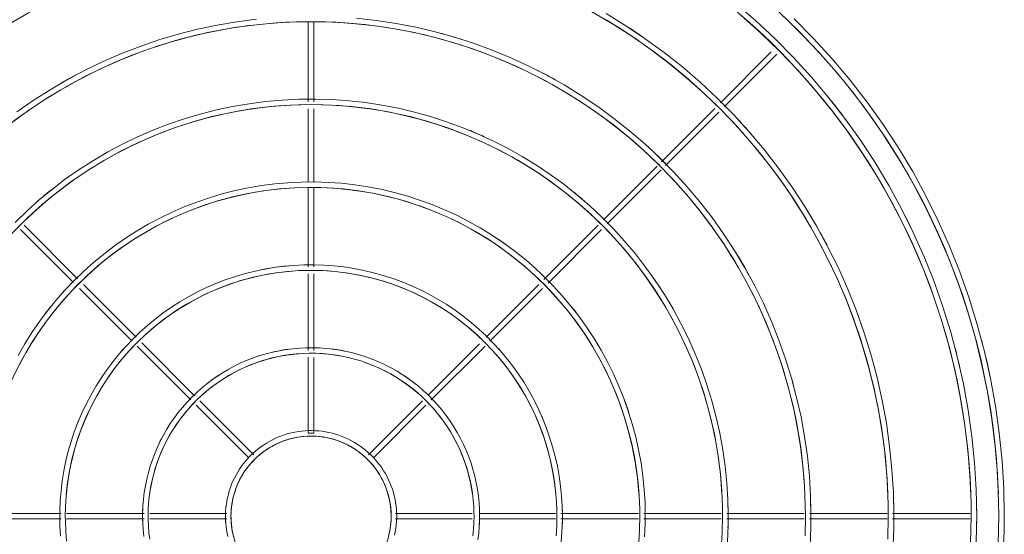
# Model space of a CAD drawing. Header units: millimetres. Extents: x -3165 to 47090, y -1932 to 8822.
# Tile 51 of 59: x 36070 to 36426, y 3101 to 3287. Entities that reach past the tile are written whole.
import ezdxf

# ---------------------------------------------------------------- set-up
doc = ezdxf.new("R2010")
doc.units = ezdxf.units.MM
doc.layers.add('M-EQPM', color=50, linetype='Continuous', lineweight=18)

# ---------------------------------------------------------------- blocks, each defined once
blk = doc.blocks.new('Outdoor_Condenser_Unit_Single_Fan_15958 - Generic _Without Brackets_-4065094-ELEVAÇÃO 6 - MAPEAMENTO DE DANOS')
at = {"layer": 'M-EQPM'}
for p, q in [((23255.11, 3286.57), (23255.11, 3257.52)), ((23257.11, 3257.52), (23257.11, 3286.63)), ((23422.76, 3275.56), (23404.37, 3257.17)), ((23405.79, 3255.76), (23424.76, 3274.73)), ((23255.11, 3254.98), (23255.11, 3228.56)), ((23257.11, 3228.52), (23257.11, 3254.98)), ((23402.32, 3255.12), (23382.94, 3235.74)), ((23384.48, 3234.45), (23403.81, 3253.78)), ((23381.43, 3234.22), (23361.95, 3214.75)), ((23363.34, 3213.32), (23382.84, 3232.82)), ((23255.11, 3226.34), (23255.11, 3197.8)), ((23257.11, 3197.8), (23257.11, 3226.34)), ((23171.57, 3193.46), (23152.22, 3212.81)), ((23360.01, 3212.81), (23340.39, 3193.19)), ((23150.91, 3211.3), (23170.12, 3192.08)), ((23341.91, 3191.88), (23361.32, 3211.3)), ((23255.11, 3195.24), (23255.11, 3167.52)), ((23257.11, 3167.5), (23257.11, 3195.22)), ((23192.77, 3172.26), (23173.71, 3191.32)), ((23338.52, 3191.32), (23319.46, 3172.26)), ((23172.3, 3189.9), (23191.39, 3170.81)), ((23320.84, 3170.81), (23339.93, 3189.9)), ((23213.96, 3151.07), (23194.78, 3170.25)), ((23317.13, 3169.93), (23298.58, 3151.38)), ((23193.13, 3169.07), (23212.56, 3149.64)), ((23299.63, 3149.6), (23319.1, 3169.07)), ((23255.11, 3165.04), (23255.11, 3137.5)), ((23257.11, 3137.5), (23257.11, 3165)), ((23235.37, 3129.66), (23215.81, 3149.22)), ((23296.42, 3149.22), (23276.86, 3129.66)), ((23214.56, 3147.64), (23233.32, 3128.88)), ((23278.91, 3128.88), (23297.67, 3147.64)), ((23255.11, 3137.5), (23257.11, 3137.5)), ((23165.65, 3108.5), (23137.62, 3108.5)), ((23137.62, 3106.5), (23165.65, 3106.5)), ((23195.67, 3108.5), (23167.58, 3108.5)), ((23167.58, 3106.5), (23195.67, 3106.5)), ((23225.58, 3108.5), (23197.77, 3108.5)), ((23197.77, 3106.5), (23225.58, 3106.5)), ((23314.46, 3108.5), (23286.65, 3108.5)), ((23286.65, 3106.5), (23314.46, 3106.5)), ((23344.58, 3108.5), (23317.13, 3108.5)), ((23317.13, 3106.5), (23344.58, 3106.5)), ((23374.61, 3108.5), (23346.58, 3108.5)), ((23346.58, 3106.5), (23374.61, 3106.5)), ((23404.64, 3108.5), (23376.59, 3108.5)), ((23376.59, 3106.5), (23404.64, 3106.5)), ((23434.67, 3108.5), (23406.59, 3108.5)), ((23406.59, 3106.5), (23434.67, 3106.5)), ((23464.7, 3108.5), (23436.6, 3108.5)), ((23436.6, 3106.5), (23464.7, 3106.5)), ((23494.72, 3108.5), (23466.68, 3108.5)), ((23466.68, 3106.5), (23494.72, 3106.5))]:
    blk.add_line(p, q, dxfattribs=at)
at = {"layer": 'M-EQPM', "flags": 128}
for points in [[(23507.11, 3107.5), (23506.91, 3117.54), (23506.31, 3127.56), (23505.31, 3137.55), (23503.91, 3147.49), (23502.11, 3157.37), (23499.92, 3167.16), (23497.34, 3176.87), (23494.37, 3186.46), (23491.03, 3195.92), (23487.3, 3205.24), (23483.21, 3214.41), (23478.75, 3223.41), (23473.94, 3232.22), (23468.78, 3240.83), (23463.27, 3249.23), (23457.44, 3257.4), (23451.29, 3265.33), (23444.82, 3273.01), (23438.05, 3280.42), (23430.99, 3287.56)], [(23507.11, 3107.5), (23506.91, 3117.54), (23506.31, 3127.56), (23505.31, 3137.55), (23503.91, 3147.49), (23502.11, 3157.37), (23499.92, 3167.16), (23497.34, 3176.87), (23494.37, 3186.46), (23491.03, 3195.92), (23487.3, 3205.24), (23483.21, 3214.41), (23478.75, 3223.41), (23473.94, 3232.22), (23468.78, 3240.83), (23463.27, 3249.23), (23457.44, 3257.4), (23451.29, 3265.33), (23444.82, 3273.01), (23438.05, 3280.42), (23430.99, 3287.56)], [(23507.11, 3107.5), (23506.91, 3117.54), (23506.31, 3127.56), (23505.31, 3137.55), (23503.91, 3147.49), (23502.11, 3157.37), (23499.92, 3167.16), (23497.34, 3176.87), (23494.37, 3186.46), (23491.03, 3195.92), (23487.3, 3205.24), (23483.21, 3214.41), (23478.75, 3223.41), (23473.94, 3232.22), (23468.78, 3240.83), (23463.27, 3249.23), (23457.44, 3257.4), (23451.29, 3265.33), (23444.82, 3273.01), (23438.05, 3280.42), (23430.99, 3287.56)], [(23507.11, 3107.5), (23506.91, 3117.54), (23506.31, 3127.56), (23505.31, 3137.55), (23503.91, 3147.49), (23502.11, 3157.37), (23499.92, 3167.16), (23497.34, 3176.87), (23494.37, 3186.46), (23491.03, 3195.92), (23487.3, 3205.24), (23483.21, 3214.41), (23478.75, 3223.41), (23473.94, 3232.22), (23468.78, 3240.83), (23463.27, 3249.23), (23457.44, 3257.4), (23451.29, 3265.33), (23444.82, 3273.01), (23438.05, 3280.42), (23430.99, 3287.56)], [(23507.11, 3107.5), (23506.91, 3117.54), (23506.31, 3127.56), (23505.31, 3137.55), (23503.91, 3147.49), (23502.11, 3157.37), (23499.92, 3167.16), (23497.34, 3176.87), (23494.37, 3186.46), (23491.03, 3195.92), (23487.3, 3205.24), (23483.21, 3214.41), (23478.75, 3223.41), (23473.94, 3232.22), (23468.78, 3240.83), (23463.27, 3249.23), (23457.44, 3257.4), (23451.29, 3265.33), (23444.82, 3273.01), (23438.05, 3280.42), (23430.99, 3287.56)], [(23507.11, 3107.5), (23506.91, 3117.54), (23506.31, 3127.56), (23505.31, 3137.55), (23503.91, 3147.49), (23502.11, 3157.37), (23499.92, 3167.16), (23497.34, 3176.87), (23494.37, 3186.46), (23491.03, 3195.92), (23487.3, 3205.24), (23483.21, 3214.41), (23478.75, 3223.41), (23473.94, 3232.22), (23468.78, 3240.83), (23463.27, 3249.23), (23457.44, 3257.4), (23451.29, 3265.33), (23444.82, 3273.01), (23438.05, 3280.42), (23430.99, 3287.56)], [(23507.11, 3107.5), (23506.91, 3117.54), (23506.31, 3127.56), (23505.31, 3137.55), (23503.91, 3147.49), (23502.11, 3157.37), (23499.92, 3167.16), (23497.34, 3176.87), (23494.37, 3186.46), (23491.03, 3195.92), (23487.3, 3205.24), (23483.21, 3214.41), (23478.75, 3223.41), (23473.94, 3232.22), (23468.78, 3240.83), (23463.27, 3249.23), (23457.44, 3257.4), (23451.29, 3265.33), (23444.82, 3273.01), (23438.05, 3280.42), (23430.99, 3287.56)], [(23507.11, 3107.5), (23506.91, 3117.54), (23506.31, 3127.56), (23505.31, 3137.55), (23503.91, 3147.49), (23502.11, 3157.37), (23499.92, 3167.16), (23497.34, 3176.87), (23494.37, 3186.46), (23491.03, 3195.92), (23487.3, 3205.24), (23483.21, 3214.41), (23478.75, 3223.41), (23473.94, 3232.22), (23468.78, 3240.83), (23463.27, 3249.23), (23457.44, 3257.4), (23451.29, 3265.33), (23444.82, 3273.01), (23438.05, 3280.42), (23430.99, 3287.56)], [(23425.7, 3289.83), (23432.85, 3282.9), (23439.73, 3275.69), (23446.3, 3268.21), (23452.58, 3260.48), (23458.54, 3252.5), (23464.18, 3244.29), (23469.48, 3235.86), (23474.44, 3227.22), (23479.06, 3218.4), (23483.31, 3209.39), (23487.21, 3200.23), (23490.73, 3190.91), (23493.88, 3181.46), (23496.64, 3171.9), (23499.03, 3162.23), (23501.02, 3152.47), (23502.62, 3142.64), (23503.83, 3132.75), (23504.64, 3122.83), (23505.06, 3112.88), (23505.11, 3107.5)], [(23497.11, 3107.5), (23496.92, 3117.14), (23496.34, 3126.76), (23495.38, 3136.35), (23494.04, 3145.9), (23492.31, 3155.38), (23490.21, 3164.79), (23487.73, 3174.1), (23484.88, 3183.31), (23481.67, 3192.4), (23478.09, 3201.35), (23474.16, 3210.15), (23469.88, 3218.79), (23465.26, 3227.25), (23460.3, 3235.52), (23455.02, 3243.58), (23449.42, 3251.42), (23443.51, 3259.04), (23437.3, 3266.41), (23430.8, 3273.53), (23424.02, 3280.38), (23416.97, 3286.96), (23409.67, 3293.25)], [(23411.76, 3288.87), (23418.89, 3282.5), (23425.76, 3275.85), (23432.35, 3268.94), (23438.67, 3261.76), (23444.69, 3254.34), (23450.41, 3246.68), (23455.82, 3238.8), (23460.91, 3230.7), (23465.67, 3222.42), (23470.1, 3213.94), (23474.19, 3205.3), (23477.92, 3196.5), (23481.31, 3187.56), (23484.33, 3178.49), (23486.98, 3169.31), (23489.27, 3160.03), (23491.19, 3150.66), (23492.72, 3141.23), (23493.88, 3131.74), (23494.66, 3122.21), (23495.06, 3112.66), (23495.11, 3107.5)], [(23467.11, 3107.5), (23466.95, 3115.94), (23466.44, 3124.36), (23465.6, 3132.76), (23464.42, 3141.12), (23462.91, 3149.42), (23461.07, 3157.66), (23458.9, 3165.81), (23456.4, 3173.87), (23453.59, 3181.83), (23450.46, 3189.67), (23447.02, 3197.37), (23443.27, 3204.94), (23439.22, 3212.34), (23434.89, 3219.58), (23430.26, 3226.64), (23425.36, 3233.51), (23420.18, 3240.18), (23414.75, 3246.63), (23409.06, 3252.86), (23403.12, 3258.86), (23396.95, 3264.62), (23390.55, 3270.13), (23383.94, 3275.37), (23377.13, 3280.35), (23370.12, 3285.05), (23362.93, 3289.47)], [(23358, 3289.98), (23365.21, 3285.76), (23372.26, 3281.26), (23379.11, 3276.48), (23385.77, 3271.42), (23392.22, 3266.11), (23398.46, 3260.54), (23404.46, 3254.72), (23410.23, 3248.67), (23415.75, 3242.4), (23421.02, 3235.9), (23426.02, 3229.21), (23430.75, 3222.32), (23435.2, 3215.24), (23439.37, 3207.99), (23443.24, 3200.58), (23446.81, 3193.03), (23450.08, 3185.33), (23453.04, 3177.51), (23455.68, 3169.58), (23458, 3161.55), (23460, 3153.43), (23461.68, 3145.24), (23463.02, 3136.99), (23464.04, 3128.7), (23464.72, 3120.36), (23465.07, 3112.01), (23465.11, 3107.5)], [(23437.11, 3107.5), (23436.97, 3114.74), (23436.54, 3121.96), (23435.81, 3129.17), (23434.8, 3136.34), (23433.51, 3143.46), (23431.93, 3150.52), (23430.07, 3157.52), (23427.93, 3164.44), (23425.51, 3171.26), (23422.83, 3177.98), (23419.87, 3184.6), (23416.66, 3191.08), (23413.19, 3197.44), (23409.47, 3203.64), (23405.5, 3209.7), (23401.29, 3215.59), (23396.86, 3221.31), (23392.19, 3226.85), (23387.31, 3232.19), (23382.22, 3237.34), (23376.93, 3242.28), (23371.44, 3247), (23365.77, 3251.5), (23359.92, 3255.77), (23353.91, 3259.81), (23347.74, 3263.6), (23341.43, 3267.13), (23334.97, 3270.42), (23328.4, 3273.44), (23321.7, 3276.2), (23314.9, 3278.69), (23308.01, 3280.9), (23301.03, 3282.84), (23293.99, 3284.49), (23286.88, 3285.87), (23279.72, 3286.95), (23272.53, 3287.75)], [(23236.39, 3287.42), (23229.21, 3286.49), (23222.07, 3285.27), (23214.99, 3283.77), (23207.98, 3281.98), (23201.04, 3279.92), (23194.19, 3277.58), (23187.43, 3274.96), (23180.79, 3272.08), (23174.27, 3268.94), (23167.88, 3265.54), (23161.63, 3261.88), (23155.53, 3257.98), (23149.6, 3253.84)], [(23147.67, 3249.91), (23153.45, 3254.14), (23159.4, 3258.12), (23165.5, 3261.87), (23171.75, 3265.37), (23178.13, 3268.62), (23184.63, 3271.61), (23191.25, 3274.33), (23197.98, 3276.8), (23204.79, 3278.98), (23211.69, 3280.9), (23218.66, 3282.54), (23225.69, 3283.9), (23232.77, 3284.97), (23239.88, 3285.76), (23247.03, 3286.27), (23254.18, 3286.49), (23261.34, 3286.42), (23268.49, 3286.07), (23275.62, 3285.43), (23282.72, 3284.51), (23289.78, 3283.31), (23296.78, 3281.82), (23303.72, 3280.05), (23310.58, 3278.01), (23317.36, 3275.7), (23324.04, 3273.11), (23330.61, 3270.26), (23337.05, 3267.16), (23343.37, 3263.79), (23349.55, 3260.18), (23355.59, 3256.32), (23361.46, 3252.22), (23367.16, 3247.89), (23372.69, 3243.34), (23378.02, 3238.57), (23383.17, 3233.59), (23388.11, 3228.41), (23392.84, 3223.03), (23397.35, 3217.47), (23401.63, 3211.74), (23405.69, 3205.83), (23409.5, 3199.77), (23413.07, 3193.57), (23416.38, 3187.22), (23419.44, 3180.75), (23422.24, 3174.16), (23424.77, 3167.46), (23427.04, 3160.67), (23429.03, 3153.79), (23430.74, 3146.84), (23432.17, 3139.83), (23433.32, 3132.76), (23434.19, 3125.65), (23434.78, 3118.52), (23435.07, 3111.36), (23435.11, 3107.5)], [(23407.11, 3107.5), (23406.99, 3113.54), (23406.63, 3119.57), (23406.03, 3125.58), (23405.19, 3131.56), (23404.1, 3137.5), (23402.79, 3143.39), (23401.23, 3149.23), (23399.45, 3155), (23397.44, 3160.69), (23395.2, 3166.3), (23392.73, 3171.82), (23390.05, 3177.23), (23387.16, 3182.53), (23384.05, 3187.71), (23380.74, 3192.76), (23377.23, 3197.68), (23373.53, 3202.45), (23369.64, 3207.07), (23365.57, 3211.53), (23361.32, 3215.82), (23356.9, 3219.94), (23352.32, 3223.88), (23347.59, 3227.64), (23342.72, 3231.2), (23337.7, 3234.56), (23332.55, 3237.72), (23327.29, 3240.68), (23321.9, 3243.42), (23316.42, 3245.94), (23310.83, 3248.24), (23305.16, 3250.31), (23299.41, 3252.16), (23293.59, 3253.78), (23287.71, 3255.16), (23281.78, 3256.3), (23275.81, 3257.21), (23269.81, 3257.88), (23263.78, 3258.31), (23257.75, 3258.49), (23251.71, 3258.44), (23245.67, 3258.14), (23239.66, 3257.6), (23233.67, 3256.82), (23227.72, 3255.81), (23221.81, 3254.55), (23215.95, 3253.06), (23210.17, 3251.34), (23204.45, 3249.39), (23198.82, 3247.21), (23193.28, 3244.8), (23187.84, 3242.18), (23182.51, 3239.34), (23177.29, 3236.29), (23172.2, 3233.04), (23167.25, 3229.58), (23162.44, 3225.93), (23157.78, 3222.09), (23153.28, 3218.07), (23148.94, 3213.87)], [(23148.11, 3210.15), (23152.31, 3214.39), (23156.66, 3218.45), (23161.18, 3222.34), (23165.85, 3226.04), (23170.66, 3229.56), (23175.61, 3232.88), (23180.69, 3236), (23185.89, 3238.91), (23191.2, 3241.61), (23196.61, 3244.1), (23202.12, 3246.37), (23207.72, 3248.42), (23213.39, 3250.24), (23219.14, 3251.84), (23224.94, 3253.2), (23230.79, 3254.33), (23236.68, 3255.23), (23242.6, 3255.89), (23248.55, 3256.31), (23254.51, 3256.49), (23260.47, 3256.44), (23266.42, 3256.14), (23272.35, 3255.61), (23278.26, 3254.84), (23284.14, 3253.84), (23289.97, 3252.6), (23295.74, 3251.13), (23301.46, 3249.43), (23307.1, 3247.51), (23312.65, 3245.36), (23318.12, 3242.99), (23323.49, 3240.4), (23328.75, 3237.6), (23333.89, 3234.59), (23338.91, 3231.38), (23343.8, 3227.97), (23348.55, 3224.36), (23353.15, 3220.57), (23357.59, 3216.6), (23361.87, 3212.46), (23365.99, 3208.14), (23369.92, 3203.67), (23373.68, 3199.04), (23377.24, 3194.27), (23380.62, 3189.35), (23383.79, 3184.31), (23386.76, 3179.14), (23389.52, 3173.86), (23392.07, 3168.47), (23394.4, 3162.99), (23396.51, 3157.41), (23398.39, 3151.76), (23400.05, 3146.03), (23401.47, 3140.25), (23402.66, 3134.41), (23403.62, 3128.53), (23404.35, 3122.61), (23404.83, 3116.67), (23405.08, 3110.72), (23405.11, 3107.5)], [(23377.11, 3107.5), (23377.02, 3112.34), (23376.73, 3117.17), (23376.24, 3121.99), (23375.57, 3126.78), (23374.7, 3131.54), (23373.65, 3136.26), (23372.4, 3140.94), (23370.97, 3145.56), (23369.36, 3150.13), (23367.56, 3154.62), (23365.59, 3159.04), (23363.44, 3163.38), (23361.12, 3167.62), (23358.63, 3171.77), (23355.98, 3175.82), (23353.17, 3179.76), (23350.2, 3183.58), (23347.08, 3187.29), (23343.82, 3190.86), (23340.42, 3194.3), (23336.88, 3197.6), (23333.21, 3200.76), (23329.42, 3203.77), (23325.51, 3206.62), (23321.49, 3209.32), (23317.37, 3211.85), (23313.15, 3214.22), (23308.83, 3216.41), (23304.44, 3218.43), (23299.96, 3220.28), (23295.42, 3221.94), (23290.81, 3223.42), (23286.14, 3224.71), (23281.43, 3225.82), (23276.68, 3226.74), (23271.9, 3227.47), (23267.09, 3228), (23262.26, 3228.34), (23257.42, 3228.49), (23252.58, 3228.45), (23247.75, 3228.21), (23242.93, 3227.78), (23238.13, 3227.16), (23233.36, 3226.34), (23228.62, 3225.34), (23223.93, 3224.14), (23219.29, 3222.76), (23214.71, 3221.2), (23210.2, 3219.45), (23205.76, 3217.52), (23201.4, 3215.42), (23197.13, 3213.15), (23192.95, 3210.71), (23188.88, 3208.1), (23184.91, 3205.33), (23181.05, 3202.4), (23177.32, 3199.32), (23173.71, 3196.1), (23170.23, 3192.73), (23166.89, 3189.23), (23163.69, 3185.6), (23160.64, 3181.84), (23157.75, 3177.96), (23155.01, 3173.97), (23152.43, 3169.88), (23150.02, 3165.68)], [(23150.56, 3162.45), (23152.84, 3166.63), (23155.29, 3170.71), (23157.9, 3174.69), (23160.67, 3178.57), (23163.58, 3182.33), (23166.65, 3185.97), (23169.86, 3189.48), (23173.21, 3192.87), (23176.69, 3196.11), (23180.29, 3199.22), (23184.02, 3202.18), (23187.87, 3204.98), (23191.82, 3207.64), (23195.87, 3210.13), (23200.03, 3212.45), (23204.27, 3214.61), (23208.59, 3216.6), (23212.99, 3218.41), (23217.46, 3220.05), (23222, 3221.5), (23226.58, 3222.78), (23231.22, 3223.87), (23235.89, 3224.77), (23240.59, 3225.48), (23245.33, 3226.01), (23250.07, 3226.35), (23254.83, 3226.49), (23259.59, 3226.45), (23264.34, 3226.22), (23269.08, 3225.79), (23273.8, 3225.18), (23278.5, 3224.38), (23283.15, 3223.39), (23287.76, 3222.21), (23292.33, 3220.86), (23296.83, 3219.32), (23301.27, 3217.6), (23305.64, 3215.71), (23309.92, 3213.64), (23314.13, 3211.4), (23318.23, 3209), (23322.24, 3206.43), (23326.15, 3203.71), (23329.94, 3200.83), (23333.61, 3197.81), (23337.16, 3194.64), (23340.58, 3191.32), (23343.86, 3187.88), (23347.01, 3184.31), (23350.01, 3180.61), (23352.86, 3176.8), (23355.55, 3172.87), (23358.08, 3168.84), (23360.46, 3164.72), (23362.66, 3160.5), (23364.7, 3156.2), (23366.56, 3151.82), (23368.24, 3147.36), (23369.74, 3142.85), (23371.07, 3138.28), (23372.21, 3133.65), (23373.16, 3128.99), (23373.92, 3124.29), (23374.5, 3119.57), (23374.89, 3114.82), (23375.09, 3110.07), (23375.11, 3107.5)], [(23347.11, 3107.5), (23347.04, 3111.14), (23346.82, 3114.77), (23346.46, 3118.39), (23345.95, 3122), (23345.3, 3125.58), (23344.51, 3129.13), (23343.57, 3132.65), (23342.5, 3136.13), (23341.28, 3139.56), (23339.93, 3142.94), (23338.45, 3146.26), (23336.83, 3149.52), (23335.09, 3152.72), (23333.22, 3155.84), (23331.22, 3158.88), (23329.11, 3161.84), (23326.87, 3164.72), (23324.53, 3167.5), (23322.08, 3170.19), (23319.52, 3172.78), (23316.85, 3175.26), (23314.1, 3177.64), (23311.24, 3179.9), (23308.31, 3182.05), (23305.28, 3184.07), (23302.18, 3185.98), (23299.01, 3187.76), (23295.76, 3189.41), (23292.45, 3190.93), (23289.09, 3192.32), (23285.67, 3193.57), (23282.21, 3194.68), (23278.7, 3195.65), (23275.16, 3196.49), (23271.58, 3197.18), (23267.98, 3197.72), (23264.37, 3198.13), (23260.74, 3198.38), (23257.1, 3198.49), (23253.46, 3198.46), (23249.82, 3198.28), (23246.2, 3197.96), (23242.59, 3197.49), (23239, 3196.88), (23235.44, 3196.12), (23231.91, 3195.22), (23228.42, 3194.18), (23224.98, 3193.01), (23221.58, 3191.69), (23218.25, 3190.25), (23214.97, 3188.67), (23211.75, 3186.96), (23208.61, 3185.12), (23205.55, 3183.16), (23202.56, 3181.07), (23199.66, 3178.87), (23196.85, 3176.56), (23194.14, 3174.13), (23191.52, 3171.6), (23189.01, 3168.97), (23186.61, 3166.23), (23184.31, 3163.41), (23182.14, 3160.49), (23180.08, 3157.49), (23178.14, 3154.41), (23176.32, 3151.25), (23174.64, 3148.03), (23173.08, 3144.74), (23171.66, 3141.39), (23170.37, 3137.98), (23169.22, 3134.53), (23168.21, 3131.03), (23167.34, 3127.5), (23166.61, 3123.93), (23166.03, 3120.34), (23165.58, 3116.73), (23165.29, 3113.1), (23165.14, 3109.46), (23165.11, 3107.5)], [(23167.11, 3107.5), (23167.19, 3111.06), (23167.4, 3114.61), (23167.75, 3118.15), (23168.25, 3121.68), (23168.89, 3125.18), (23169.67, 3128.66), (23170.58, 3132.1), (23171.63, 3135.5), (23172.82, 3138.85), (23174.14, 3142.16), (23175.59, 3145.41), (23177.17, 3148.6), (23178.88, 3151.72), (23180.71, 3154.78), (23182.66, 3157.75), (23184.73, 3160.65), (23186.91, 3163.46), (23189.2, 3166.19), (23191.6, 3168.81), (23194.11, 3171.34), (23196.71, 3173.77), (23199.41, 3176.1), (23202.2, 3178.31), (23205.07, 3180.41), (23208.03, 3182.39), (23211.06, 3184.25), (23214.17, 3185.99), (23217.34, 3187.61), (23220.57, 3189.1), (23223.87, 3190.45), (23227.21, 3191.67), (23230.6, 3192.76), (23234.03, 3193.72), (23237.49, 3194.53), (23240.99, 3195.21), (23244.51, 3195.74), (23248.05, 3196.13), (23251.6, 3196.39), (23255.15, 3196.49), (23258.71, 3196.46), (23262.27, 3196.29), (23265.81, 3195.97), (23269.34, 3195.51), (23272.85, 3194.91), (23276.34, 3194.17), (23279.79, 3193.29), (23283.2, 3192.28), (23286.57, 3191.13), (23289.89, 3189.84), (23293.15, 3188.43), (23296.36, 3186.88), (23299.5, 3185.21), (23302.57, 3183.41), (23305.57, 3181.49), (23308.49, 3179.46), (23311.33, 3177.3), (23314.07, 3175.04), (23316.73, 3172.67), (23319.29, 3170.19), (23321.74, 3167.62), (23324.09, 3164.94), (23326.34, 3162.18), (23328.47, 3159.33), (23330.48, 3156.39), (23332.38, 3153.38), (23334.15, 3150.29), (23335.8, 3147.14), (23337.32, 3143.92), (23338.71, 3140.64), (23339.97, 3137.31), (23341.1, 3133.94), (23342.09, 3130.52), (23342.94, 3127.06), (23343.65, 3123.57), (23344.22, 3120.06), (23344.66, 3116.53), (23344.95, 3112.98), (23345.09, 3109.42), (23345.11, 3107.5)], [(23317.11, 3107.5), (23317.07, 3109.94), (23316.92, 3112.37), (23316.68, 3114.8), (23316.34, 3117.22), (23315.9, 3119.62), (23315.37, 3122), (23314.74, 3124.36), (23314.02, 3126.69), (23313.2, 3128.99), (23312.3, 3131.25), (23311.3, 3133.48), (23310.22, 3135.67), (23309.05, 3137.81), (23307.8, 3139.9), (23306.46, 3141.94), (23305.04, 3143.93), (23303.55, 3145.86), (23301.98, 3147.72), (23300.33, 3149.52), (23298.61, 3151.26), (23296.83, 3152.92), (23294.98, 3154.52), (23293.07, 3156.03), (23291.1, 3157.47), (23289.07, 3158.83), (23286.99, 3160.11), (23284.87, 3161.3), (23282.69, 3162.41), (23280.47, 3163.42), (23278.22, 3164.35), (23275.93, 3165.19), (23273.6, 3165.94), (23271.25, 3166.59), (23268.88, 3167.15), (23266.48, 3167.61), (23264.07, 3167.98), (23261.65, 3168.25), (23259.21, 3168.42), (23256.77, 3168.5), (23254.33, 3168.47), (23251.9, 3168.35), (23249.47, 3168.14), (23247.05, 3167.82), (23244.64, 3167.41), (23242.26, 3166.9), (23239.89, 3166.3), (23237.55, 3165.61), (23235.24, 3164.82), (23232.97, 3163.94), (23230.73, 3162.97), (23228.53, 3161.91), (23226.38, 3160.76), (23224.27, 3159.53), (23222.22, 3158.21), (23220.22, 3156.82), (23218.27, 3155.34), (23216.39, 3153.79), (23214.57, 3152.17), (23212.82, 3150.47), (23211.13, 3148.7), (23209.52, 3146.87), (23207.99, 3144.98), (23206.52, 3143.02), (23205.14, 3141.01), (23203.84, 3138.95), (23202.63, 3136.83), (23201.5, 3134.67), (23200.46, 3132.46), (23199.5, 3130.22), (23198.64, 3127.93), (23197.87, 3125.62), (23197.19, 3123.28), (23196.61, 3120.91), (23196.12, 3118.52), (23195.73, 3116.11), (23195.43, 3113.69), (23195.23, 3111.25), (23195.13, 3108.82), (23195.11, 3107.5)], [(23197.11, 3107.5), (23197.16, 3109.86), (23197.3, 3112.21), (23197.54, 3114.56), (23197.87, 3116.9), (23198.29, 3119.22), (23198.81, 3121.52), (23199.41, 3123.8), (23200.11, 3126.06), (23200.9, 3128.28), (23201.77, 3130.48), (23202.73, 3132.63), (23203.78, 3134.74), (23204.91, 3136.82), (23206.13, 3138.84), (23207.42, 3140.81), (23208.79, 3142.73), (23210.24, 3144.6), (23211.76, 3146.4), (23213.35, 3148.15), (23215.01, 3149.82), (23216.73, 3151.43), (23218.52, 3152.97), (23220.37, 3154.44), (23222.28, 3155.83), (23224.24, 3157.15), (23226.25, 3158.38), (23228.31, 3159.54), (23230.41, 3160.61), (23232.55, 3161.59), (23234.74, 3162.49), (23236.95, 3163.3), (23239.2, 3164.02), (23241.47, 3164.65), (23243.77, 3165.19), (23246.09, 3165.64), (23248.42, 3166), (23250.77, 3166.26), (23253.12, 3166.42), (23255.48, 3166.5), (23257.84, 3166.47), (23260.19, 3166.36), (23262.55, 3166.15), (23264.89, 3165.84), (23267.21, 3165.45), (23269.52, 3164.96), (23271.81, 3164.37), (23274.07, 3163.7), (23276.3, 3162.94), (23278.5, 3162.09), (23280.67, 3161.15), (23282.79, 3160.12), (23284.88, 3159.01), (23286.91, 3157.82), (23288.9, 3156.55), (23290.84, 3155.2), (23292.72, 3153.77), (23294.54, 3152.27), (23296.3, 3150.7), (23297.99, 3149.06), (23299.62, 3147.35), (23301.18, 3145.58), (23302.67, 3143.75), (23304.08, 3141.86), (23305.41, 3139.91), (23306.67, 3137.91), (23307.85, 3135.87), (23308.94, 3133.78), (23309.95, 3131.64), (23310.87, 3129.47), (23311.71, 3127.26), (23312.45, 3125.03), (23313.11, 3122.76), (23313.67, 3120.47), (23314.14, 3118.16), (23314.52, 3115.83), (23314.81, 3113.48), (23315, 3111.13), (23315.1, 3108.77), (23315.11, 3107.5)], [(23287.11, 3107.5), (23287.09, 3108.74), (23287.02, 3109.98), (23286.89, 3111.21), (23286.72, 3112.44), (23286.5, 3113.66), (23286.23, 3114.87), (23285.91, 3116.07), (23285.54, 3117.25), (23285.13, 3118.42), (23284.67, 3119.57), (23284.16, 3120.7), (23283.61, 3121.82), (23283.02, 3122.9), (23282.38, 3123.97), (23281.7, 3125), (23280.98, 3126.01), (23280.22, 3126.99), (23279.42, 3127.94), (23278.58, 3128.86), (23277.71, 3129.74), (23276.81, 3130.58), (23275.87, 3131.39), (23274.9, 3132.16), (23273.89, 3132.89), (23272.86, 3133.59), (23271.81, 3134.23), (23270.73, 3134.84), (23269.62, 3135.4), (23268.49, 3135.92), (23267.35, 3136.39), (23266.18, 3136.82), (23265, 3137.2), (23263.81, 3137.53), (23262.6, 3137.81), (23261.38, 3138.05), (23260.16, 3138.24), (23258.93, 3138.37), (23257.69, 3138.46), (23256.45, 3138.5), (23255.21, 3138.49), (23253.97, 3138.43), (23252.74, 3138.32), (23251.51, 3138.16), (23250.28, 3137.95), (23249.07, 3137.69), (23247.87, 3137.38), (23246.68, 3137.03), (23245.51, 3136.63), (23244.35, 3136.18), (23243.21, 3135.69), (23242.1, 3135.15), (23241, 3134.57), (23239.93, 3133.94), (23238.89, 3133.27), (23237.87, 3132.56), (23236.88, 3131.81), (23235.93, 3131.03), (23235, 3130.2), (23234.11, 3129.34), (23233.26, 3128.44), (23232.44, 3127.51), (23231.66, 3126.55), (23230.91, 3125.55), (23230.21, 3124.53), (23229.55, 3123.48), (23228.93, 3122.41), (23228.36, 3121.31), (23227.83, 3120.19), (23227.34, 3119.04), (23226.91, 3117.88), (23226.51, 3116.71), (23226.17, 3115.52), (23225.87, 3114.31), (23225.62, 3113.1), (23225.43, 3111.87), (23225.27, 3110.64), (23225.17, 3109.41), (23225.12, 3108.17), (23225.11, 3107.5)], [(23227.11, 3107.5), (23227.14, 3108.66), (23227.21, 3109.82), (23227.32, 3110.97), (23227.49, 3112.12), (23227.69, 3113.26), (23227.95, 3114.39), (23228.24, 3115.51), (23228.59, 3116.62), (23228.97, 3117.72), (23229.4, 3118.79), (23229.88, 3119.85), (23230.39, 3120.89), (23230.95, 3121.91), (23231.54, 3122.9), (23232.18, 3123.87), (23232.85, 3124.82), (23233.57, 3125.73), (23234.31, 3126.62), (23235.09, 3127.48), (23235.91, 3128.3), (23236.76, 3129.09), (23237.64, 3129.85), (23238.55, 3130.57), (23239.48, 3131.26), (23240.45, 3131.9), (23241.43, 3132.51), (23242.45, 3133.08), (23243.48, 3133.6), (23244.53, 3134.09), (23245.61, 3134.53), (23246.7, 3134.93), (23247.8, 3135.28), (23248.92, 3135.59), (23250.05, 3135.86), (23251.19, 3136.08), (23252.33, 3136.25), (23253.49, 3136.38), (23254.64, 3136.46), (23255.8, 3136.5), (23256.96, 3136.49), (23258.12, 3136.43), (23259.28, 3136.33), (23260.43, 3136.18), (23261.57, 3135.98), (23262.7, 3135.74), (23263.83, 3135.46), (23264.94, 3135.12), (23266.04, 3134.75), (23267.12, 3134.33), (23268.18, 3133.87), (23269.23, 3133.37), (23270.25, 3132.82), (23271.25, 3132.24), (23272.23, 3131.61), (23273.18, 3130.95), (23274.11, 3130.25), (23275, 3129.51), (23275.87, 3128.73), (23276.7, 3127.93), (23277.5, 3127.09), (23278.27, 3126.22), (23279, 3125.32), (23279.69, 3124.39), (23280.35, 3123.43), (23280.96, 3122.45), (23281.54, 3121.44), (23282.08, 3120.42), (23282.58, 3119.37), (23283.03, 3118.3), (23283.44, 3117.21), (23283.81, 3116.11), (23284.13, 3115), (23284.41, 3113.87), (23284.64, 3112.74), (23284.82, 3111.59), (23284.97, 3110.44), (23285.06, 3109.29), (23285.11, 3108.13), (23285.11, 3107.5)], [(23506.64, 3092.05), (23507.06, 3102.08), (23507.11, 3107.5)], [(23505.11, 3107.5), (23504.92, 3097.54)], [(23496.66, 3092.67), (23497.06, 3102.3), (23497.11, 3107.5)], [(23495.11, 3107.5), (23494.92, 3097.94)], [(23466.71, 3094.51), (23467.07, 3102.94), (23467.11, 3107.5)], [(23465.11, 3107.5), (23464.95, 3099.14)], [(23436.77, 3096.36), (23437.07, 3103.59), (23437.11, 3107.5)], [(23435.11, 3107.5), (23434.97, 3100.34)], [(23406.83, 3098.21), (23407.08, 3104.24), (23407.11, 3107.5)], [(23405.11, 3107.5), (23405, 3101.54), (23404.64, 3095.59)], [(23376.89, 3100.05), (23377.09, 3104.89), (23377.11, 3107.5)], [(23375.11, 3107.5), (23375.02, 3102.74), (23374.73, 3097.99)], [(23165.11, 3107.5), (23165.19, 3103.86), (23165.41, 3100.23)], [(23346.65, 3098.27), (23346.94, 3101.9), (23347.09, 3105.54), (23347.11, 3107.5)], [(23345.11, 3107.5), (23345.04, 3103.94), (23344.83, 3100.39)], [(23167.57, 3098.47), (23167.28, 3102.02), (23167.14, 3105.58), (23167.11, 3107.5)], [(23195.11, 3107.5), (23195.16, 3105.06), (23195.31, 3102.63), (23195.55, 3100.2)], [(23316.5, 3098.89), (23316.8, 3101.31), (23317, 3103.75), (23317.1, 3106.18), (23317.11, 3107.5)], [(23315.11, 3107.5), (23315.07, 3105.14), (23314.93, 3102.79), (23314.69, 3100.44)], [(23197.71, 3099.17), (23197.42, 3101.52), (23197.23, 3103.87), (23197.13, 3106.23), (23197.11, 3107.5)], [(23225.11, 3107.5), (23225.14, 3106.26), (23225.21, 3105.02), (23225.34, 3103.79), (23225.51, 3102.56), (23225.73, 3101.34), (23226, 3100.13)], [(23286.36, 3100.69), (23286.61, 3101.9), (23286.8, 3103.13), (23286.96, 3104.36), (23287.06, 3105.59), (23287.11, 3106.83), (23287.11, 3107.5)], [(23285.11, 3107.5), (23285.09, 3106.34), (23285.02, 3105.18), (23284.91, 3104.03), (23284.74, 3102.88), (23284.54, 3101.74), (23284.28, 3100.61)], [(23228.1, 3100), (23227.82, 3101.13), (23227.59, 3102.26), (23227.41, 3103.41), (23227.26, 3104.56), (23227.17, 3105.71), (23227.12, 3106.87), (23227.11, 3107.5)], [(23506.64, 3092.05), (23507.06, 3102.08), (23507.11, 3107.5)], [(23506.64, 3092.05), (23507.06, 3102.08), (23507.11, 3107.5)], [(23506.64, 3092.05), (23507.06, 3102.08), (23507.11, 3107.5)], [(23506.64, 3092.05), (23507.06, 3102.08), (23507.11, 3107.5)], [(23506.64, 3092.05), (23507.06, 3102.08), (23507.11, 3107.5)], [(23506.64, 3092.05), (23507.06, 3102.08), (23507.11, 3107.5)], [(23506.64, 3092.05), (23507.06, 3102.08), (23507.11, 3107.5)]]:
    blk.add_lwpolyline(points, dxfattribs=at)
at = {"layer": 'M-EQPM'}
for radius, start, end in [(249, 1.8408, 178.1592), (239, 1.9179, 178.0458), (209, 110.7779, 177.8069), (209, 55.4114, 67.5), (179, 45.1556, 119.9129), (211, 55.3846, 56.9077), (181, 72.4263, 75), (209, 41.5385, 53.7513), (181, 117.8497, 120), (181, 60, 63.0102), (179, 121.875, 133.125), (149, 3.0763, 176.9237), (241, 36.9643, 38.5714), (241, 36.9643, 38.5714), (211, 41.5385, 43.0179), (151, 112.2559, 114.5455), (151, 65.4545, 67.7335), (209, 27.6923, 39.8077), (181, 43.859, 46.875), (119, 3.8518, 176.1482), (179, 30.171, 43.125), (151, 128.6293, 130.9091), (151, 49.0909, 51.3564), (241, 25.7143, 26.7671), (211, 27.6923, 29.1715), (121, 54, 56.1037), (181, 28.854, 31.875), (91, 94.9089, 101.3453), (209, 2.1931, 25.9615), (89, 5.1502, 174.8498), (151, 32.7273, 34.981), (179, 2.5607, 28.125), (121, 141.2138, 144), (121, 36, 38.7862), (251, 14.4643, 14.6616), (251, 14.4643, 14.6616), (251, 14.4643, 14.6616), (251, 14.4643, 14.6616), (251, 14.4643, 14.6616), (251, 14.4643, 14.6616), (251, 14.4643, 14.6616), (251, 11.469, 14.6616), (91, 138.285, 140), (59, 77.9594, 172.2311), (61, 97.392, 102.8571), (61, 77.1429, 82.7681), (91, 40, 41.715), (241, 14.4643, 14.633), (241, 12.8571, 14.633), (59, 7.7689, 70.7143), (239, 11.25, 12.8571), (61, 123.4023, 128.5714), (61, 51.4286, 56.3094), (181, 15, 16.0634), (211, 13.0342, 13.8462), (121, 18, 21.361), (91, 156.5793, 160), (91, 20, 23.4207), (61, 151.0948, 154.2857), (29, 72.5269, 180), (29, 0, 71.4029), (211, 0, 1.3038), (241, 0, 1.2201), (241, 360, 1.2201), (251, 360, 1.1654), (251, 360, 1.1654), (251, 360, 1.1654), (251, 360, 1.1654), (251, 360, 1.1654), (251, 360, 1.1654), (251, 360, 1.1654), (251, 360, 1.1654), (91, 177.7135, 180), (61, 177.23, 180), (31, 176.1137, 180), (31, 0, 3.8863), (61, 0, 2.77), (91, 0, 2.2865), (121, 0, 1.8357), (151, 360, 1.581), (181, 360, 1.4175), (91, 180, 182.2865), (61, 180, 182.77), (31, 180, 183.8863), (29, 180, 251.4029), (29, 252.5269, 0), (31, 356.1137, 0), (61, 357.23, 0), (91, 357.7135, 0), (121, 358.1643, 0), (151, 358.419, 0), (181, 358.5825, 0), (211, 358.6962, 0), (241, 358.7799, 360), (241, 358.7799, 0), (251, 358.8346, 0), (251, 358.8346, 0), (251, 358.8346, 0), (251, 358.8346, 0), (251, 358.8346, 0), (251, 358.8346, 0), (251, 358.8346, 0), (251, 358.8346, 0)]:
    blk.add_arc((23256.11, 3107.5), radius, start, end, dxfattribs=at)

msp = doc.modelspace()

# ---------------------------------------------------------------- block references
at = {"layer": 'M-EQPM'}
msp.add_blockref('Outdoor_Condenser_Unit_Single_Fan_15958 - Generic _Without Brackets_-4065094-ELEVAÇÃO 6 - MAPEAMENTO DE DANOS', (12918.95, 0), dxfattribs=at)

doc.saveas('drawing.dxf')
